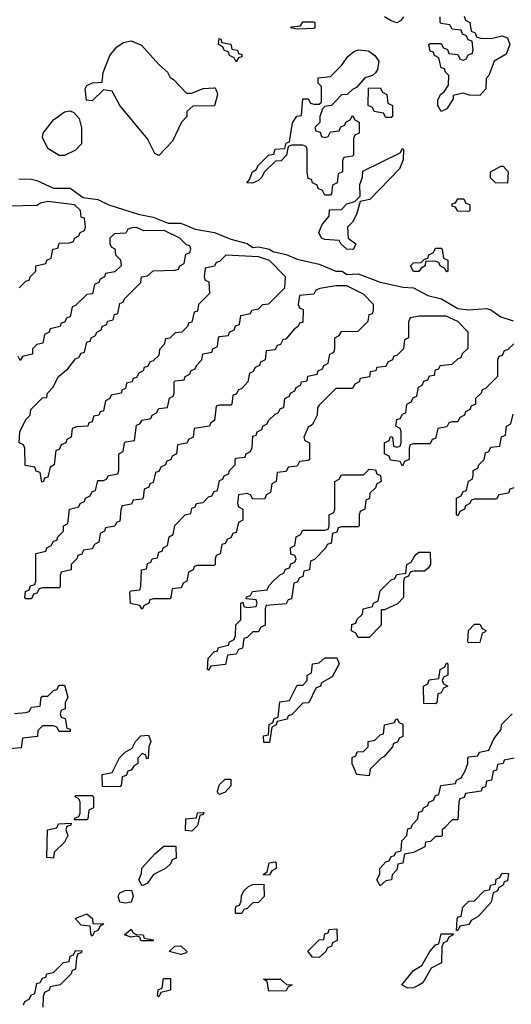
# Model space of a CAD drawing. Header units: inches. Extents: x 2710028 to 2964570, y 496606 to 722708.
# Tile 203 of 228: x 2900128 to 2901903, y 676139 to 679700. Entities that reach past the tile are written whole.
import ezdxf

# ---------------------------------------------------------------- set-up
doc = ezdxf.new("R2010")
doc.units = ezdxf.units.IN
doc.header["$MEASUREMENT"] = 0
doc.layers.add('C9607', color=7, linetype='Continuous')

msp = doc.modelspace()

# ---------------------------------------------------------------- linework, layer by layer
at = {"layer": 'C9607', "color": 6}
for points in [[(2901514, 679710), (2901503.6, 679696.4), (2901490, 679689.2), (2901470, 679695.3), (2901446, 679710)], [(2901732.7, 679712.7), (2901738, 679698), (2901754, 679690), (2901758, 679658), (2901772.7, 679652.7), (2901778, 679638), (2901792.7, 679632.7), (2901830, 679632), (2901870, 679642), (2901890, 679634), (2901898, 679610), (2901884.7, 679575.3), (2901842, 679550), (2901822, 679498), (2901812.7, 679487.3), (2901812, 679450), (2901790, 679426), (2901752.7, 679427.3), (2901730, 679434), (2901694, 679426), (2901694, 679414), (2901670, 679378), (2901650, 679368), (2901638, 679390), (2901638, 679410), (2901649.1, 679430.9), (2901660.4, 679439.6), (2901676.4, 679463.6), (2901678, 679498), (2901666, 679510), (2901662, 679522), (2901650, 679526), (2901642, 679562), (2901626, 679570), (2901622, 679582), (2901610, 679586), (2901606, 679610), (2901610, 679614), (2901650, 679614), (2901658, 679598), (2901672.7, 679592.7), (2901678, 679578), (2901710, 679574), (2901718, 679558), (2901730, 679554), (2901742, 679558), (2901747.3, 679572.7), (2901762, 679578), (2901766, 679590), (2901762, 679622), (2901747.3, 679627.3), (2901742, 679642), (2901727.3, 679647.3), (2901722, 679662), (2901690, 679666), (2901682, 679682), (2901650, 679686), (2901646, 679690), (2901646, 679710)], [(2900124.5, 679124.5), (2900170, 679123), (2900190, 679118), (2900250, 679090.4), (2900310, 679090.4), (2900356.8, 679056.8), (2900410.4, 679050.3), (2900450, 679030.6), (2900556.3, 678996.3), (2900610, 678986), (2900664.7, 678964.7), (2900710, 678964), (2900762, 678942), (2900832, 678930), (2900890, 678906), (2900950, 678890.6), (2900970, 678876), (2900990, 678878.8), (2901030, 678870.6), (2901042, 678862), (2901090, 678850.5), (2901130, 678833.4), (2901210, 678816.3), (2901270, 678790.7), (2901292, 678790), (2901310, 678778), (2901350, 678780.7), (2901430.4, 678750.4), (2901512.8, 678732.8), (2901550, 678730.6), (2901602, 678702), (2901651.3, 678690), (2901710, 678656), (2901750, 678650.5), (2901815.6, 678655.6), (2901830, 678650.5), (2901865.5, 678625.5), (2901910.5, 678610.5)], [(2900126, 678730), (2900150, 678754), (2900162, 678758), (2900166, 678770), (2900186, 678790), (2900186, 678810), (2900222, 678818), (2900226, 678830), (2900242, 678838), (2900248, 678870), (2900266, 678874), (2900270, 678892), (2900307.3, 678892.7), (2900322, 678898), (2900326, 678910), (2900342, 678918), (2900346, 678930), (2900362, 678938), (2900366, 678950), (2900362, 678982), (2900350, 678986), (2900348, 679010), (2900326, 679030), (2900230, 679042), (2900203.6, 679036.4), (2900190, 679028), (2900090, 679026)], [(2901912, 678528), (2901890, 678506), (2901878, 678502), (2901870, 678486), (2901858, 678482), (2901854, 678470), (2901854, 678410), (2901810, 678366), (2901798, 678362), (2901794, 678350), (2901774, 678330), (2901774, 678310), (2901758, 678302), (2901754, 678290), (2901738, 678282), (2901734, 678270), (2901718, 678262), (2901710, 678246), (2901690, 678246), (2901678, 678242), (2901670, 678228), (2901638, 678222), (2901630, 678186), (2901618, 678182), (2901610, 678166), (2901550, 678166), (2901538, 678162), (2901534, 678150), (2901534, 678110), (2901518, 678102), (2901510, 678086), (2901502, 678102), (2901467.3, 678107.3), (2901462, 678122), (2901446, 678130), (2901446, 678170), (2901462, 678178), (2901467.3, 678192.7), (2901474, 678190), (2901478, 678158), (2901490, 678154), (2901502, 678158), (2901506, 678170), (2901506, 678210), (2901502, 678222), (2901486, 678230), (2901490, 678254), (2901502, 678258), (2901510, 678274), (2901522, 678278), (2901526, 678310), (2901542, 678318), (2901550, 678334), (2901562, 678338), (2901568.4, 678371.6), (2901582, 678378), (2901587.3, 678392.7), (2901602, 678398), (2901608.4, 678411.6), (2901626, 678414), (2901630, 678434), (2901642, 678438), (2901646, 678450), (2901690, 678454), (2901710, 678474), (2901722, 678478), (2901727.3, 678492.7), (2901747.3, 678512.7), (2901748, 678570), (2901710, 678608), (2901668.4, 678628.4), (2901571.6, 678628.4), (2901538, 678622), (2901532.7, 678607.3), (2901532, 678550), (2901518, 678542), (2901514, 678510), (2901490, 678486), (2901478, 678482), (2901474, 678470), (2901458, 678462), (2901450, 678446), (2901418, 678442), (2901414, 678430), (2901394, 678426), (2901391.2, 678408.9), (2901358, 678402), (2901354, 678390), (2901338, 678382), (2901330, 678366), (2901270, 678366), (2901210, 678306), (2901203.6, 678296.4), (2901202, 678270), (2901192, 678248), (2901184.7, 678235.3), (2901170, 678226), (2901154, 678190), (2901158, 678178), (2901174, 678170), (2901174, 678110), (2901170, 678106), (2901138, 678102), (2901130, 678086), (2901098, 678082), (2901090, 678066), (2901058, 678062), (2901054, 678030), (2901038, 678022), (2901034, 677990), (2901018, 677982), (2901012.7, 677967.3), (2900970, 677966), (2900962, 677982), (2900950, 677986), (2900918, 677982), (2900914, 677950), (2900918, 677938), (2900934, 677930), (2900934, 677890), (2900918, 677882), (2900910, 677846), (2900898, 677842), (2900890, 677826), (2900878, 677822), (2900870, 677806), (2900858, 677802), (2900851.6, 677768.4), (2900838, 677762), (2900834, 677750), (2900834, 677730), (2900830, 677726), (2900770, 677726), (2900758, 677722), (2900754, 677710), (2900738, 677702), (2900732, 677670), (2900718, 677662), (2900714, 677650), (2900710, 677646), (2900678, 677642), (2900674, 677610), (2900670, 677606), (2900610, 677606), (2900598, 677602), (2900594, 677590), (2900578, 677582), (2900570, 677568), (2900562, 677582), (2900528.4, 677588.4), (2900526, 677630), (2900530, 677634), (2900562, 677638), (2900566, 677650), (2900568, 677710), (2900586, 677714), (2900590, 677734), (2900602, 677738), (2900606, 677750), (2900626, 677754), (2900630, 677774), (2900642, 677778), (2900646, 677790), (2900662, 677798), (2900668, 677830), (2900682, 677838), (2900688.8, 677871.1), (2900726, 677910), (2900746, 677914), (2900750, 677934), (2900762, 677938), (2900766, 677950), (2900790, 677954), (2900810, 677974), (2900822, 677978), (2900830, 677994), (2900842, 677998), (2900850, 678034), (2900862, 678038), (2900866, 678050), (2900882, 678058), (2900886, 678070), (2900906, 678090), (2900906, 678110), (2900910, 678114), (2900942, 678118), (2900946, 678130), (2900962, 678138), (2900967.3, 678152.7), (2900970, 678194), (2900982, 678198), (2900986, 678210), (2901002, 678218), (2901006, 678230), (2901022, 678238), (2901026, 678250), (2901050, 678274), (2901062, 678278), (2901070, 678294), (2901082, 678298), (2901086, 678330), (2901102, 678338), (2901106, 678350), (2901122, 678358), (2901126, 678370), (2901142, 678378), (2901146, 678390), (2901166, 678394), (2901168.8, 678411.1), (2901202, 678418), (2901206, 678430), (2901222, 678438), (2901226, 678450), (2901242, 678458), (2901248, 678490), (2901262, 678498), (2901266, 678510), (2901266, 678550), (2901282, 678558), (2901290, 678572), (2901350, 678574), (2901386, 678610), (2901390, 678634), (2901402, 678638), (2901406, 678650), (2901406, 678670), (2901370, 678708), (2901310, 678738), (2901270, 678738), (2901212, 678728), (2901198, 678722), (2901190, 678708), (2901138, 678702), (2901134, 678670), (2901138, 678658), (2901151.6, 678651.6), (2901150, 678606), (2901138, 678602), (2901134, 678590), (2901119.6, 678580.4), (2901090, 678546), (2901078, 678542), (2901070, 678526), (2901058, 678522), (2901050, 678506), (2901018, 678502), (2901014, 678470), (2900998, 678462), (2900994, 678450), (2900978, 678442), (2900970, 678426), (2900958, 678422), (2900952, 678390), (2900930, 678366), (2900918, 678362), (2900910, 678346), (2900898, 678342), (2900894, 678310), (2900890, 678306), (2900850, 678306), (2900838, 678302), (2900832, 678250), (2900818, 678242), (2900814, 678230), (2900758, 678222), (2900754, 678190), (2900738, 678182), (2900731.6, 678168.4), (2900698, 678162), (2900694, 678130), (2900678, 678122), (2900674, 678110), (2900658, 678102), (2900654, 678090), (2900638, 678082), (2900630, 678066), (2900618, 678062), (2900610, 678026), (2900598, 678022), (2900594, 678010), (2900578, 678002), (2900574, 677970), (2900570, 677966), (2900538, 677962), (2900531.6, 677948.4), (2900498, 677942), (2900492.7, 677927.3), (2900490, 677886), (2900478, 677882), (2900471.6, 677868.4), (2900438, 677862), (2900434, 677850), (2900418, 677842), (2900414, 677810), (2900398, 677802), (2900390, 677786), (2900358, 677782), (2900352.7, 677767.3), (2900338, 677762), (2900334, 677750), (2900314, 677730), (2900314, 677710), (2900278, 677702), (2900274, 677690), (2900274, 677650), (2900270, 677646), (2900210, 677646), (2900198, 677642), (2900190, 677626), (2900178, 677622), (2900170, 677606), (2900150, 677606), (2900146, 677610), (2900148.4, 677631.6), (2900162, 677638), (2900167.3, 677652.7), (2900182, 677658), (2900186, 677670), (2900186, 677770), (2900222, 677778), (2900226, 677790), (2900242, 677798), (2900250, 677814), (2900262, 677818), (2900266, 677830), (2900286, 677850), (2900286, 677870), (2900302, 677878), (2900308, 677930), (2900342, 677938), (2900346, 677950), (2900362, 677958), (2900366, 677970), (2900382, 677978), (2900390, 677994), (2900402, 677998), (2900410, 678034), (2900430, 678034), (2900442, 678038), (2900448.4, 678051.6), (2900482, 678058), (2900486, 678070), (2900486, 678130), (2900502, 678138), (2900506, 678170), (2900510, 678174), (2900542, 678178), (2900550, 678234), (2900562, 678238), (2900570, 678252), (2900602, 678258), (2900606, 678270), (2900622, 678278), (2900630, 678294), (2900662, 678298), (2900668.4, 678331.6), (2900682, 678338), (2900686, 678350), (2900686, 678390), (2900690, 678394), (2900722, 678398), (2900726, 678410), (2900742, 678418), (2900746, 678430), (2900762, 678438), (2900766, 678450), (2900786, 678470), (2900788.8, 678491.1), (2900822, 678498), (2900826, 678510), (2900842, 678518), (2900846, 678550), (2900850, 678554), (2900882, 678558), (2900886, 678570), (2900902, 678578), (2900907.3, 678592.7), (2900922, 678598), (2900926, 678630), (2900962, 678638), (2900966, 678650), (2900990, 678654), (2901006, 678670), (2901028, 678672), (2901086, 678730), (2901088, 678770), (2901030, 678828.7), (2900990, 678842), (2900872, 678848), (2900850, 678826), (2900838, 678822), (2900831.6, 678808.4), (2900798, 678802), (2900794, 678770), (2900798, 678758), (2900811.6, 678751.6), (2900814, 678710), (2900774, 678670), (2900770, 678646), (2900758, 678642), (2900750, 678606), (2900738, 678602), (2900734, 678590), (2900714, 678570), (2900690, 678568), (2900670, 678548), (2900654, 678546), (2900650, 678526), (2900632.7, 678507.3), (2900630, 678486), (2900610, 678466), (2900598, 678462), (2900590, 678446), (2900578, 678442), (2900574, 678430), (2900558, 678422), (2900550, 678406), (2900538, 678402), (2900534, 678390), (2900514, 678386), (2900510, 678366), (2900498, 678362), (2900494, 678350), (2900458, 678342), (2900454, 678330), (2900438, 678322), (2900430, 678286), (2900418, 678282), (2900414, 678270), (2900394, 678266), (2900390, 678246), (2900378, 678242), (2900374, 678230), (2900332.7, 678227.3), (2900318, 678222), (2900314, 678190), (2900298, 678182), (2900294, 678170), (2900278, 678162), (2900270, 678146), (2900258, 678142), (2900252, 678090), (2900238, 678082), (2900230, 678046), (2900218, 678042), (2900214, 678030), (2900208, 678028), (2900202, 678062), (2900187.3, 678067.3), (2900182, 678082), (2900147.3, 678087.3), (2900146, 678150), (2900142, 678162), (2900126, 678170), (2900128, 678210), (2900150, 678254), (2900166, 678270), (2900168, 678290), (2900210, 678332), (2900226, 678334), (2900228, 678350), (2900248, 678370), (2900268, 678410), (2900302, 678438), (2900330, 678474), (2900342, 678478), (2900350, 678494), (2900362, 678498), (2900370, 678534), (2900382, 678538), (2900386, 678550), (2900402, 678558), (2900406, 678570), (2900422, 678578), (2900426, 678590), (2900442, 678598), (2900446, 678610), (2900466, 678614), (2900470, 678634), (2900482, 678638), (2900490, 678674), (2900502, 678678), (2900506, 678690), (2900566, 678750), (2900568, 678770), (2900590, 678774), (2900610, 678792), (2900690, 678794), (2900702, 678798), (2900706, 678810), (2900722, 678818), (2900728.4, 678851.6), (2900742, 678858), (2900746, 678870), (2900742, 678882), (2900730, 678886), (2900706, 678910), (2900650, 678938), (2900576.4, 678936.4), (2900550, 678948), (2900532.7, 678947.3), (2900518, 678942), (2900511.6, 678928.4), (2900470, 678926), (2900454, 678910), (2900454, 678890), (2900458, 678878), (2900471.6, 678871.6), (2900474, 678850), (2900491.6, 678831.6), (2900494, 678810), (2900471.6, 678788.4), (2900438, 678782), (2900434, 678770), (2900418, 678762), (2900414, 678750), (2900398, 678742), (2900391.2, 678708.9), (2900370, 678706), (2900330, 678666), (2900318, 678662), (2900310, 678626), (2900298, 678622), (2900290, 678606), (2900278, 678602), (2900274, 678590), (2900238, 678582), (2900234, 678570), (2900218, 678562), (2900212, 678530), (2900190, 678526), (2900174, 678510), (2900174, 678490), (2900138, 678482), (2900130, 678468), (2900122, 678482)], [(2901912.7, 678007.3), (2901898, 678002), (2901892.7, 677987.3), (2901858, 677982), (2901850, 677966), (2901770, 677966), (2901758, 677962), (2901754, 677950), (2901738, 677942), (2901734, 677930), (2901718, 677922), (2901710, 677906), (2901706, 677910), (2901706, 677970), (2901722, 677978), (2901730, 677994), (2901742, 677998), (2901748.4, 678031.6), (2901762, 678038), (2901766, 678050), (2901766, 678070), (2901782, 678078), (2901786, 678090), (2901806, 678110), (2901810, 678134), (2901822, 678138), (2901830, 678154), (2901862, 678158), (2901868.4, 678191.6), (2901882, 678198), (2901886, 678230), (2901902, 678238), (2901910, 678274)], [(2900108.8, 677191.1), (2900150, 677194), (2900162, 677198), (2900170, 677214), (2900202, 677218), (2900206, 677250), (2900210, 677254), (2900230, 677254), (2900250, 677274), (2900262, 677278), (2900270, 677294), (2900290, 677294), (2900302, 677250), (2900292, 677230), (2900292, 677208), (2900278, 677202), (2900274, 677190), (2900278, 677178), (2900292.7, 677172.7), (2900298, 677138), (2900310, 677134), (2900310, 677126), (2900270, 677126), (2900262, 677142), (2900250, 677146), (2900210, 677146), (2900194, 677130), (2900192.7, 677107.3), (2900138, 677102), (2900132.7, 677067.3), (2900078, 677062)], [(2901914, 677030), (2901878, 677022), (2901874, 677010), (2901854, 677006), (2901850, 676986), (2901838, 676982), (2901832, 676950), (2901814, 676946), (2901810, 676926), (2901798, 676922), (2901794, 676910), (2901738, 676902), (2901732.7, 676887.3), (2901718, 676882), (2901714, 676870), (2901710, 676806), (2901690, 676806), (2901662, 676778), (2901654, 676770), (2901654, 676750), (2901650, 676746), (2901630, 676746), (2901611.6, 676728.4), (2901594, 676726), (2901591.3, 676708.7), (2901550, 676688), (2901518, 676682), (2901512, 676650), (2901494, 676646), (2901490, 676626), (2901472.7, 676607.3), (2901471.2, 676588.9), (2901450, 676586), (2901430, 676568), (2901418, 676590), (2901428, 676610), (2901429, 676631), (2901450, 676654), (2901462, 676658), (2901470, 676674), (2901482, 676678), (2901486, 676690), (2901506, 676694), (2901508, 676730), (2901526, 676750), (2901530, 676774), (2901542, 676778), (2901546, 676790), (2901566, 676810), (2901570, 676834), (2901582, 676838), (2901586, 676850), (2901602, 676858), (2901606, 676870), (2901622, 676878), (2901630, 676894), (2901642, 676898), (2901648.8, 676931.1), (2901702, 676938), (2901706, 676950), (2901722, 676958), (2901736.4, 676983.6), (2901746, 677010), (2901746, 677030), (2901750, 677034), (2901782, 677038), (2901788.4, 677051.6), (2901822, 677058), (2901840.2, 677099.8), (2901867.3, 677132.7), (2901868.4, 677151.6), (2901906, 677190)], [(2900142, 676138), (2900146, 676150), (2900162, 676158), (2900170, 676174), (2900182, 676178), (2900190, 676214), (2900202, 676218), (2900210, 676234), (2900222, 676238), (2900226, 676250), (2900250, 676254), (2900286, 676290), (2900306, 676294), (2900310, 676314), (2900322, 676318), (2900330, 676334), (2900352.7, 676332.7), (2900350, 676326), (2900338, 676322), (2900332.7, 676307.3), (2900330, 676266), (2900318, 676262), (2900314, 676250), (2900274, 676210), (2900238, 676202), (2900234, 676190), (2900218, 676182), (2900212.7, 676167.3), (2900211.6, 676128.4)]]:
    msp.add_lwpolyline(points, dxfattribs=at)
for points in [[(2901130, 679666), (2901106, 679670), (2901110, 679674), (2901142, 679678), (2901150, 679692), (2901190, 679692), (2901194, 679690), (2901194, 679670), (2901190, 679668)], [(2900910, 679548), (2900902, 679562), (2900886, 679570), (2900882, 679582), (2900866, 679590), (2900862, 679602), (2900846, 679610), (2900848, 679632), (2900854, 679630), (2900858, 679618), (2900890, 679612), (2900894, 679594), (2900914, 679590), (2900918, 679578), (2900930, 679574), (2900930, 679566), (2900918, 679562)], [(2900730, 679434), (2900750, 679434), (2900790, 679451.3), (2900830, 679454), (2900834, 679454), (2900839.6, 679439.6), (2900842, 679430), (2900831.6, 679388.4), (2900752.7, 679387.3), (2900732, 679368), (2900731.3, 679350), (2900712, 679330), (2900679.8, 679260.2), (2900630, 679209), (2900616.4, 679216.4), (2900589.4, 679269.4), (2900489, 679390), (2900462, 679442), (2900430, 679446), (2900390, 679406), (2900369.2, 679409.2), (2900364, 679450), (2900370, 679462), (2900391.3, 679471.3), (2900426, 679474), (2900428.8, 679508.9), (2900453.2, 679570), (2900478.4, 679601.6), (2900502.9, 679617.1), (2900530, 679624), (2900568, 679608), (2900630, 679538), (2900662, 679510), (2900671.3, 679491.3), (2900683.6, 679483.6)], [(2901230, 679274), (2901242, 679278), (2901250, 679294), (2901282, 679298), (2901287.3, 679312.7), (2901302, 679318), (2901306, 679330), (2901322, 679338), (2901330, 679354), (2901338, 679338), (2901354, 679330), (2901354, 679290), (2901338, 679282), (2901334, 679270), (2901334, 679210), (2901330, 679206), (2901298, 679202), (2901294, 679190), (2901294, 679150), (2901278, 679142), (2901274, 679110), (2901258, 679102), (2901254, 679070), (2901250, 679066), (2901230, 679066), (2901222, 679082), (2901206, 679090), (2901202, 679102), (2901186, 679110), (2901182, 679122), (2901170, 679126), (2901166, 679150), (2901166, 679230), (2901162, 679242), (2901150, 679246), (2901110, 679246), (2901098, 679242), (2901092, 679210), (2901072, 679190), (2901052, 679188), (2901011.2, 679148.9), (2901002, 679130), (2900990, 679118), (2900968.7, 679108.7), (2900948, 679110), (2900958, 679122), (2900968.7, 679150), (2900982, 679158), (2900990, 679174), (2901026, 679210), (2901046, 679214), (2901050, 679231.3), (2901086, 679234), (2901090, 679254), (2901102, 679258), (2901113.2, 679326.8), (2901128.8, 679351.1), (2901146, 679354), (2901150, 679414), (2901170, 679414), (2901178, 679398), (2901190, 679394), (2901210, 679394), (2901218, 679402), (2901218, 679458), (2901206, 679470), (2901206, 679490), (2901250, 679494), (2901290, 679534), (2901312.7, 679567.3), (2901334.8, 679585.2), (2901351.2, 679591.1), (2901387.7, 679587.7), (2901410.7, 679570.7), (2901424.7, 679550), (2901419.6, 679520.4), (2901412.7, 679507.3), (2901402, 679498), (2901374, 679490), (2901344.7, 679455.3), (2901330, 679448), (2901310.9, 679429.1), (2901290, 679428.7), (2901254, 679390), (2901230, 679386), (2901222, 679378), (2901212, 679350), (2901212, 679328), (2901194, 679310), (2901198, 679298), (2901212.7, 679292.7), (2901218, 679278)], [(2901450, 679346), (2901442, 679362), (2901408.4, 679368.4), (2901402, 679382), (2901386, 679390), (2901387.3, 679452.7), (2901430, 679454), (2901438, 679438), (2901454, 679430), (2901458, 679398), (2901474, 679390), (2901474, 679350), (2901470, 679346)], [(2900270, 679208.7), (2900230, 679234), (2900210, 679274), (2900212.7, 679290), (2900250, 679337.3), (2900290, 679367.3), (2900310, 679370.7), (2900324, 679364), (2900342.8, 679342.8), (2900351.2, 679308.9), (2900351.6, 679251.6), (2900330, 679228), (2900290, 679208.7)], [(2901330, 678869.2), (2901309.6, 678869.6), (2901288, 678890), (2901282, 678902), (2901230, 678905.2), (2901218, 678910), (2901208, 678930), (2901220.4, 678959.6), (2901246, 678990), (2901247.3, 679012.7), (2901290, 679014), (2901310, 679034), (2901338, 679042), (2901358, 679062), (2901356.4, 679103.6), (2901366, 679130), (2901367.3, 679152.7), (2901502, 679218), (2901510, 679234), (2901514, 679230), (2901512.7, 679192.7), (2901499.8, 679160.2), (2901392, 679050), (2901358, 679042), (2901344.7, 678995.3), (2901330, 678968), (2901312, 678950), (2901314, 678910), (2901342, 678890), (2901334, 678870)], [(2901890, 679108.7), (2901846, 679110), (2901828.4, 679128.4), (2901828, 679150), (2901866, 679170), (2901874, 679170), (2901892, 679150)], [(2901750, 679006), (2901710, 679008), (2901702, 679022), (2901690, 679026), (2901690, 679034), (2901702, 679038), (2901710, 679052), (2901731.6, 679051.6), (2901738, 679038), (2901754, 679030), (2901754, 679010)], [(2901670, 678788), (2901662, 678802), (2901646, 678810), (2901642, 678822), (2901627.3, 678827.3), (2901594, 678826), (2901592, 678810), (2901578, 678802), (2901570, 678789.2), (2901550, 678789.2), (2901539, 678810), (2901550, 678821), (2901578, 678822), (2901590, 678834), (2901602, 678838), (2901606, 678850), (2901622, 678858), (2901630, 678874), (2901650, 678874), (2901654, 678870), (2901658, 678838), (2901674, 678830), (2901674, 678790)], [(2900810, 677348), (2900806, 677350), (2900809, 677391), (2900830, 677414), (2900842, 677418), (2900846, 677430), (2900882, 677438), (2900886, 677450), (2900902, 677458), (2900907.3, 677472.7), (2900908.4, 677511.6), (2900926, 677530), (2900926, 677590), (2900934, 677594), (2900938, 677578), (2900950, 677574), (2900982, 677578), (2900986, 677590), (2900982, 677602), (2900946, 677606), (2900947.3, 677612.7), (2900962, 677618), (2900968.4, 677631.6), (2901022, 677638), (2901027.3, 677652.7), (2901047.3, 677672.7), (2901070, 677694), (2901082, 677698), (2901087.3, 677712.7), (2901102, 677718), (2901107.3, 677732.7), (2901122, 677738), (2901126, 677750), (2901122, 677762), (2901107.3, 677767.3), (2901106, 677790), (2901122, 677798), (2901126, 677830), (2901142, 677838), (2901150, 677854), (2901230, 677854), (2901242, 677858), (2901246, 677870), (2901246, 677910), (2901262, 677918), (2901266, 677930), (2901266, 678030), (2901282, 678038), (2901290, 678054), (2901370, 678054), (2901390, 678074), (2901412.7, 678072.7), (2901418, 678058), (2901431.6, 678051.6), (2901434, 678030), (2901418, 678022), (2901412.7, 678007.3), (2901392.7, 677987.3), (2901391.6, 677968.4), (2901378, 677962), (2901374, 677930), (2901358, 677922), (2901354, 677910), (2901354, 677870), (2901350, 677866), (2901290, 677866), (2901278, 677862), (2901272.7, 677847.3), (2901258, 677842), (2901252.7, 677807.3), (2901238, 677802), (2901234, 677790), (2901192.7, 677747.3), (2901178, 677742), (2901174, 677710), (2901154, 677706), (2901150, 677686), (2901138, 677682), (2901130, 677666), (2901118, 677662), (2901110, 677606), (2901098, 677602), (2901090, 677588), (2901018, 677582), (2901014, 677570), (2901014, 677510), (2900998, 677502), (2900990, 677486), (2900970, 677486), (2900950, 677466), (2900938, 677462), (2900932.7, 677427.3), (2900918, 677422), (2900910, 677406), (2900878, 677402), (2900871.3, 677368.7), (2900818, 677362)], [(2901350, 677466), (2901342, 677482), (2901326, 677490), (2901327.3, 677512.7), (2901342, 677518), (2901347.3, 677532.7), (2901366, 677550), (2901368, 677570), (2901402, 677578), (2901406, 677590), (2901422, 677598), (2901430, 677634), (2901470, 677674), (2901482, 677678), (2901490, 677694), (2901522, 677698), (2901526, 677730), (2901542, 677738), (2901556.4, 677763.6), (2901570, 677774), (2901610, 677774), (2901612, 677730), (2901603.6, 677716.4), (2901590, 677706), (2901550, 677706), (2901538, 677702), (2901532.7, 677687.3), (2901518, 677682), (2901514, 677670), (2901514, 677610), (2901492.7, 677587.3), (2901446, 677566), (2901434, 677566), (2901434, 677510), (2901390, 677466)], [(2901750, 677446), (2901746, 677450), (2901748.4, 677491.6), (2901770, 677514), (2901790, 677514), (2901798, 677498), (2901811.6, 677491.6), (2901810, 677486), (2901798, 677482), (2901790, 677448)], [(2901010, 677086), (2901008, 677110), (2901026, 677114), (2901028.4, 677151.6), (2901042, 677158), (2901047.3, 677172.7), (2901062, 677178), (2901067.3, 677232.7), (2901102, 677238), (2901130, 677294), (2901150, 677294), (2901166, 677310), (2901166, 677330), (2901182, 677338), (2901186, 677370), (2901210, 677374), (2901230, 677392), (2901272.7, 677392.7), (2901282, 677370), (2901256.9, 677323.1), (2901218, 677302), (2901214, 677290), (2901198, 677282), (2901172, 677230), (2901150, 677228), (2901110, 677186), (2901098, 677182), (2901094, 677170), (2901058, 677162), (2901054, 677150), (2901038, 677142), (2901030, 677086)], [(2901630, 677226), (2901587.3, 677227.3), (2901586, 677290), (2901602, 677298), (2901607.3, 677312.7), (2901642, 677318), (2901646, 677350), (2901662, 677358), (2901670, 677374), (2901674, 677370), (2901674, 677330), (2901658, 677322), (2901654, 677310), (2901658, 677298), (2901674, 677290), (2901658, 677282), (2901650, 677266), (2901638, 677262), (2901634, 677230)], [(2901390, 676966), (2901346, 676970), (2901328.4, 677008.4), (2901328.4, 677031.6), (2901342, 677038), (2901347.3, 677052.7), (2901370, 677054), (2901386, 677070), (2901386, 677090), (2901410, 677094), (2901430, 677114), (2901442, 677118), (2901446, 677150), (2901482, 677158), (2901486, 677170), (2901491.6, 677171.6), (2901498, 677158), (2901512, 677152), (2901511.6, 677108.4), (2901498, 677102), (2901492.7, 677087.3), (2901478, 677082), (2901474, 677070), (2901444.7, 677035.3), (2901434, 677030), (2901394, 676990)], [(2900587.3, 677027.3), (2900582, 677042), (2900570, 677046), (2900554, 677030), (2900554, 677010), (2900539.6, 677000.4), (2900530, 676986), (2900518, 676982), (2900512.7, 676967.3), (2900498, 676962), (2900494, 676930), (2900490, 676926), (2900427.3, 676927.3), (2900426, 676970), (2900462, 676978), (2900488.8, 677031.1), (2900508.8, 677051.1), (2900534.6, 677065.4), (2900546, 677090), (2900566, 677110), (2900592.7, 677112.7), (2900602, 677090), (2900594, 677070), (2900591.6, 677028.4)], [(2900850, 676898), (2900844, 676904), (2900842, 676910), (2900850, 676934), (2900870, 676954), (2900890, 676954), (2900890.7, 676929.3), (2900870, 676906)], [(2900326, 676806), (2900327.3, 676812.7), (2900342, 676818), (2900346, 676830), (2900346, 676870), (2900342, 676882), (2900328, 676890), (2900330, 676894), (2900390, 676894), (2900394, 676890), (2900394, 676850), (2900378, 676842), (2900374, 676810), (2900370, 676806)], [(2900750, 676766), (2900727.3, 676767.3), (2900728, 676810), (2900766, 676814), (2900770, 676832), (2900792.7, 676832.7), (2900790, 676826), (2900778, 676822), (2900770, 676786)], [(2900250, 676668), (2900226, 676670), (2900228, 676770), (2900262, 676778), (2900268.4, 676791.6), (2900314, 676794), (2900312.7, 676787.3), (2900298, 676782), (2900294, 676770), (2900302, 676750), (2900290, 676726), (2900252, 676690)], [(2900570, 676568), (2900558, 676590), (2900567.3, 676612.7), (2900568.8, 676631.1), (2900616.4, 676683.6), (2900648.4, 676711.6), (2900691.3, 676711.3), (2900692.7, 676667.3), (2900678, 676662), (2900672.7, 676647.3), (2900654, 676630), (2900611.6, 676608.4), (2900590, 676578)], [(2901010, 676606), (2901008, 676610), (2901022, 676618), (2901028.8, 676651.1), (2901050, 676654), (2901054, 676650), (2901054, 676630), (2901038, 676622), (2901030, 676608)], [(2901706, 676406), (2901707.3, 676447.3), (2901710, 676454), (2901722, 676458), (2901728.8, 676491.1), (2901750, 676512), (2901770, 676514), (2901806, 676550), (2901826, 676554), (2901828, 676570), (2901846, 676574), (2901848.4, 676591.6), (2901862, 676598), (2901870, 676614), (2901892.7, 676612.7), (2901890, 676586), (2901878, 676582), (2901874, 676570), (2901858, 676562), (2901854, 676550), (2901838, 676542), (2901831, 676509), (2901783.6, 676456.4), (2901758, 676442), (2901750, 676428), (2901718, 676422), (2901710, 676406)], [(2900907.3, 676467.3), (2900907.3, 676487.3), (2900910, 676494), (2900922, 676498), (2900928, 676512), (2900928.8, 676531.1), (2900938, 676550), (2900954.6, 676565.4), (2900970, 676572), (2901010, 676574), (2901011.2, 676528.9), (2900990, 676508), (2900970, 676506), (2900950, 676486), (2900938, 676482), (2900930, 676468)], [(2900510, 676505.2), (2900490, 676509), (2900484, 676530), (2900490, 676542), (2900508.8, 676551.1), (2900532, 676552), (2900538, 676530), (2900530, 676509.2)], [(2900390, 676386), (2900386, 676390), (2900382, 676422), (2900350, 676426), (2900328, 676450), (2900370, 676466), (2900391, 676450), (2900392, 676432), (2900432, 676430), (2900418, 676422), (2900410, 676406), (2900398, 676402)], [(2900610, 676368.7), (2900569.1, 676369.1), (2900566, 676370), (2900562, 676382), (2900550, 676386), (2900530, 676382), (2900506, 676390), (2900530, 676410.6), (2900538, 676398), (2900550, 676391.3), (2900574, 676390), (2900578, 676378), (2900610, 676372)], [(2901210, 676309.2), (2901186, 676310), (2901168.4, 676331.6), (2901210, 676372), (2901226, 676374), (2901230, 676394), (2901242, 676398), (2901246, 676410), (2901272.7, 676412.7), (2901274, 676370), (2901258, 676362), (2901254, 676350), (2901238, 676342), (2901234, 676330)], [(2901530, 676198), (2901508, 676210), (2901550, 676262), (2901580.4, 676279.6), (2901609.1, 676330.9), (2901630, 676354), (2901642, 676358), (2901650, 676394), (2901694, 676394), (2901694, 676390), (2901678, 676382), (2901670, 676366), (2901658, 676362), (2901652.7, 676347.3), (2901650.9, 676289.1), (2901614, 676270), (2901583.6, 676216.4), (2901570, 676209), (2901550, 676199)], [(2900710, 676319), (2900668, 676330), (2900688, 676350), (2900710, 676350.7), (2900731.3, 676330), (2900730, 676326)], [(2900630, 676166), (2900626, 676170), (2900628.4, 676191.6), (2900642, 676198), (2900647.3, 676232.7), (2900672.7, 676232.7), (2900672, 676190), (2900638, 676182)], [(2901027.3, 676187.3), (2901022, 676222), (2901008, 676230), (2901070, 676230.6), (2901091.3, 676211.3), (2901112, 676210), (2901098, 676202), (2901090, 676188)]]:
    msp.add_lwpolyline(points, close=True, dxfattribs=at)

doc.saveas('drawing.dxf')
